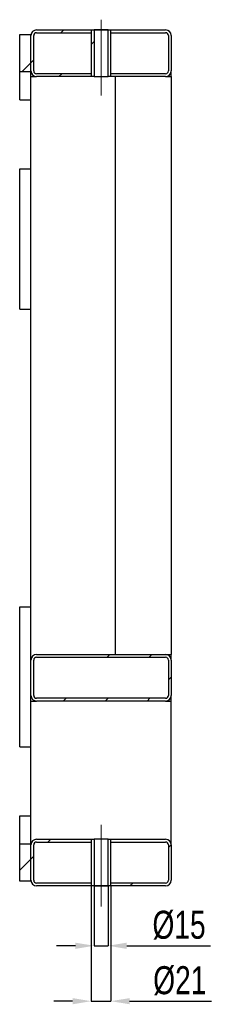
# Model space of a CAD drawing. Header units: millimetres. Extents: x 0 to 841, y 0 to 594.
# Tile 8 of 12: x 406 to 427, y 297 to 403. Entities that reach past the tile are written whole.
import ezdxf

# ---------------------------------------------------------------- set-up
doc = ezdxf.new("R2010")
doc.units = ezdxf.units.MM
doc.header["$PDSIZE"] = -1
doc.linetypes.add('CENTERX2', pattern=[20.32, 12.7, -2.54, 2.54, -2.54])
for name, color, linetype in [('COTES', 1, 'Continuous'), ('TRAIT-FINS', 9, 'Continuous'), ('TRAIT-MIXTES', 3, 'CENTERX2')]:
    doc.layers.add(name, color=color, linetype=linetype)
doc.layers.add('TRAIT-FORT', color=4, linetype='Continuous', lineweight=25)
doc.styles.add('SLDTEXTSTYLE0', font='TXT', dxfattribs={"width": 0.75})
doc.dimstyles.new('SLDDIMSTYLE1', dxfattribs={"dimtxt": 3, "dimasz": 2, "dimexe": 0, "dimexo": 0.0625, "dimgap": 0.75, "dimtad": 1, "dimdec": 0, "dimlfac": 10, "dimrnd": 1e-09, "dimzin": 12, "dimdsep": 46, "dimtxsty": 'SLDTEXTSTYLE0', "dimsah": 1, "dimcen": 0.09, "dimadec": 0, "dimazin": 3, "dimtfac": 1, "dimtdec": 0, "dimtmove": 0, "dimatfit": 0, "dimfxl": 1, "dimfrac": 2, "dimtolj": 1, "dimtzin": 12, "dimarcsym": 0})
pattern_1 = [(45, (0, 0), (-13.4704, 13.4704), []), (45, (4.49, 2e-323), (-13.4704, 13.4704), []), (45, (8.98, 4e-323), (-13.4704, 13.4704), []), (45, (13.47, 6e-323), (-13.4704, 13.4704), [])]

# ---------------------------------------------------------------- blocks, each defined once
blk = doc.blocks.new('_D_33')
at = {"layer": 'COTES', "color": 0, "lineweight": -2, "transparency": 16777216}
for p, q in [((413.9, 309.91), (413.9, 303.57)), ((415.4, 309.91), (415.4, 303.57)), ((411.9, 303.57), (409.9, 303.57)), ((413.9, 303.57), (415.4, 303.57)), ((417.4, 303.57), (426.36, 303.57))]:
    blk.add_line(p, q, dxfattribs=at)
at = {"layer": 'COTES', "color": 0, "transparency": 16777216}
for points in [[(411.9, 303.9), (411.9, 303.23), (413.9, 303.57)], [(417.4, 303.9), (417.4, 303.23), (415.4, 303.57)]]:
    blk.add_solid(points, dxfattribs=at)
at = {"layer": 'Defpoints', "color": 0, "transparency": 16777216}
for p in [(413.9, 309.98), (415.4, 309.98), (415.4, 303.57)]:
    blk.add_point(p, dxfattribs=at)
at = {"layer": 'COTES', "color": 0, "transparency": 16777216, "insert": (422.99, 307.32), "char_height": 3, "attachment_point": 2, "style": 'SLDTEXTSTYLE0'}
blk.add_mtext('\\A1;%%c15', dxfattribs=at)
blk = doc.blocks.new('_D_34')
at = {"layer": 'COTES', "color": 0, "lineweight": -2, "transparency": 16777216}
for p, q in [((413.6, 309.91), (413.6, 297.63)), ((415.7, 309.91), (415.7, 297.63)), ((411.6, 297.63), (409.6, 297.63)), ((413.6, 297.63), (415.7, 297.63)), ((417.7, 297.63), (426.45, 297.63))]:
    blk.add_line(p, q, dxfattribs=at)
at = {"layer": 'COTES', "color": 0, "transparency": 16777216}
for points in [[(411.6, 297.96), (411.6, 297.3), (413.6, 297.63)], [(417.7, 297.96), (417.7, 297.3), (415.7, 297.63)]]:
    blk.add_solid(points, dxfattribs=at)
at = {"layer": 'Defpoints', "color": 0, "transparency": 16777216}
for p in [(413.6, 309.98), (415.7, 309.98), (415.7, 297.63)]:
    blk.add_point(p, dxfattribs=at)
at = {"layer": 'COTES', "color": 0, "transparency": 16777216, "insert": (423.07, 301.38), "char_height": 3, "attachment_point": 2, "style": 'SLDTEXTSTYLE0'}
blk.add_mtext('\\A1;%%c21', dxfattribs=at)

msp = doc.modelspace()

# ---------------------------------------------------------------- hatches: boundary and pattern name
at = {"layer": 'TRAIT-FINS'}
h = msp.add_hatch(dxfattribs=at)
h.set_pattern_fill('DIN 201 ACIER ET FONTE', color=256, style=0, pattern_type=2)
h.set_pattern_definition(pattern_1)
h.paths.add_polyline_path([(405.95, 401.18), (405.95, 397.18), (407.15, 397.18), (407.15, 401.18)], flags=0)
h = msp.add_hatch(dxfattribs=at)
h.set_pattern_fill('DIN 201 ACIER ET FONTE', color=256, style=0, pattern_type=2)
h.set_pattern_definition(pattern_1)
edge = h.paths.add_edge_path(flags=0)
edge.add_arc((407.75, 397.28), 0.6, 180, 270)
edge.add_line((407.75, 396.68), (413.6, 396.68))
edge.add_line((413.6, 396.68), (413.6, 396.98))
edge.add_line((413.6, 396.98), (407.75, 396.98))
edge.add_arc((407.75, 397.28), 0.3, 180, 270, ccw=False)
edge.add_line((407.45, 397.28), (407.45, 401.08))
edge.add_arc((407.75, 401.08), 0.3, 90, 180, ccw=False)
edge.add_line((407.75, 401.38), (413.6, 401.38))
edge.add_line((413.6, 401.38), (413.6, 401.68))
edge.add_line((413.6, 401.68), (407.75, 401.68))
edge.add_arc((407.75, 401.08), 0.6, 90, 180)
edge.add_line((407.15, 401.08), (407.15, 397.28))
h = msp.add_hatch(dxfattribs=at)
h.set_pattern_fill('DIN 201 ACIER ET FONTE', color=256, style=0, pattern_type=2)
h.set_pattern_definition(pattern_1)
h.paths.add_polyline_path([(413.9, 396.68), (413.9, 401.68), (413.6, 401.68), (413.6, 396.68)], flags=0)
h = msp.add_hatch(dxfattribs=at)
h.set_pattern_fill('DIN 201 ACIER ET FONTE', color=256, style=0, pattern_type=2)
h.set_pattern_definition(pattern_1)
h.paths.add_polyline_path([(415.4, 401.68), (415.4, 396.68), (415.7, 396.68), (415.7, 401.68)], flags=0)
h = msp.add_hatch(dxfattribs=at)
h.set_pattern_fill('DIN 201 ACIER ET FONTE', color=256, style=0, pattern_type=2)
h.set_pattern_definition(pattern_1)
edge = h.paths.add_edge_path(flags=0)
edge.add_line((415.7, 401.38), (421.55, 401.38))
edge.add_arc((421.55, 401.08), 0.3, 0, 90, ccw=False)
edge.add_line((421.85, 401.08), (421.85, 397.28))
edge.add_arc((421.55, 397.28), 0.3, 270, 360, ccw=False)
edge.add_line((421.55, 396.98), (415.7, 396.98))
edge.add_line((415.7, 396.98), (415.7, 396.68))
edge.add_line((415.7, 396.68), (421.55, 396.68))
edge.add_arc((421.55, 397.28), 0.6, 270, 360)
edge.add_line((422.15, 397.28), (422.15, 401.08))
edge.add_arc((421.55, 401.08), 0.6, 0, 90)
edge.add_line((421.55, 401.68), (415.7, 401.68))
edge.add_line((415.7, 401.68), (415.7, 401.38))
h = msp.add_hatch(dxfattribs=at)
h.set_pattern_fill('DIN 201 ACIER ET FONTE', color=256, style=0, pattern_type=2)
h.set_pattern_definition(pattern_1)
edge = h.paths.add_edge_path(flags=0)
edge.add_arc((407.75, 330.38), 0.6, 180, 270)
edge.add_line((407.75, 329.78), (421.55, 329.78))
edge.add_arc((421.55, 330.38), 0.6, 270, 360)
edge.add_line((422.15, 330.38), (422.15, 334.18))
edge.add_arc((421.55, 334.18), 0.6, 0, 90)
edge.add_line((421.55, 334.78), (407.75, 334.78))
edge.add_arc((407.75, 334.18), 0.6, 90, 180)
edge.add_line((407.15, 334.18), (407.15, 330.38))
edge = h.paths.add_edge_path(flags=0)
edge.add_line((421.55, 330.08), (407.75, 330.08))
edge.add_arc((407.75, 330.38), 0.3, 180, 270, ccw=False)
edge.add_line((407.45, 330.38), (407.45, 334.18))
edge.add_arc((407.75, 334.18), 0.3, 90, 180, ccw=False)
edge.add_line((407.75, 334.48), (421.55, 334.48))
edge.add_arc((421.55, 334.18), 0.3, 0, 90, ccw=False)
edge.add_line((421.85, 334.18), (421.85, 330.38))
edge.add_arc((421.55, 330.38), 0.3, 270, 360, ccw=False)
h = msp.add_hatch(dxfattribs=at)
h.set_pattern_fill('DIN 201 ACIER ET FONTE', color=256, style=0, pattern_type=2)
h.set_pattern_definition(pattern_1)
h.paths.add_polyline_path([(405.95, 314.48), (405.95, 310.48), (407.15, 310.48), (407.15, 314.48)], flags=0)
h = msp.add_hatch(dxfattribs=at)
h.set_pattern_fill('DIN 201 ACIER ET FONTE', color=256, style=0, pattern_type=2)
h.set_pattern_definition(pattern_1)
edge = h.paths.add_edge_path(flags=0)
edge.add_arc((407.75, 314.38), 0.6, 90, 180)
edge.add_line((407.15, 314.38), (407.15, 310.58))
edge.add_arc((407.75, 310.58), 0.6, 180, 270)
edge.add_line((407.75, 309.98), (413.6, 309.98))
edge.add_line((413.6, 309.98), (413.6, 310.28))
edge.add_line((413.6, 310.28), (407.75, 310.28))
edge.add_arc((407.75, 310.58), 0.3, 180, 270, ccw=False)
edge.add_line((407.45, 310.58), (407.45, 314.38))
edge.add_arc((407.75, 314.38), 0.3, 90, 180, ccw=False)
edge.add_line((407.75, 314.68), (413.6, 314.68))
edge.add_line((413.6, 314.68), (413.6, 314.98))
edge.add_line((413.6, 314.98), (407.75, 314.98))
h = msp.add_hatch(dxfattribs=at)
h.set_pattern_fill('DIN 201 ACIER ET FONTE', color=256, style=0, pattern_type=2)
h.set_pattern_definition(pattern_1)
h.paths.add_polyline_path([(413.9, 309.98), (413.9, 314.98), (413.6, 314.98), (413.6, 309.98)], flags=0)
h = msp.add_hatch(dxfattribs=at)
h.set_pattern_fill('DIN 201 ACIER ET FONTE', color=256, style=0, pattern_type=2)
h.set_pattern_definition(pattern_1)
h.paths.add_polyline_path([(415.4, 314.98), (415.4, 309.98), (415.7, 309.98), (415.7, 314.98)], flags=0)
h = msp.add_hatch(dxfattribs=at)
h.set_pattern_fill('DIN 201 ACIER ET FONTE', color=256, style=0, pattern_type=2)
h.set_pattern_definition(pattern_1)
edge = h.paths.add_edge_path(flags=0)
edge.add_line((421.85, 314.38), (421.85, 310.58))
edge.add_arc((421.55, 310.58), 0.3, 270, 360, ccw=False)
edge.add_line((421.55, 310.28), (415.7, 310.28))
edge.add_line((415.7, 310.28), (415.7, 309.98))
edge.add_line((415.7, 309.98), (421.55, 309.98))
edge.add_arc((421.55, 310.58), 0.6, 270, 360)
edge.add_line((422.15, 310.58), (422.15, 314.38))
edge.add_arc((421.55, 314.38), 0.6, 0, 90)
edge.add_line((421.55, 314.98), (415.7, 314.98))
edge.add_line((415.7, 314.98), (415.7, 314.68))
edge.add_line((415.7, 314.68), (421.55, 314.68))
edge.add_arc((421.55, 314.38), 0.3, 0, 90, ccw=False)

# ---------------------------------------------------------------- linework, layer by layer
at = {"layer": 'TRAIT-FORT', "lineweight": 25}
for p, q in [((405.95, 397.18), (405.95, 401.18)), ((405.95, 401.18), (407.15, 401.18)), ((407.15, 397.18), (407.15, 401.18)), ((407.15, 397.28), (407.15, 401.08)), ((407.45, 397.28), (407.45, 401.08)), ((407.75, 401.68), (413.6, 401.68)), ((407.75, 401.38), (413.6, 401.38)), ((413.6, 401.68), (413.6, 401.38)), ((413.6, 401.68), (415.7, 401.68)), ((413.6, 401.68), (413.6, 396.68)), ((413.6, 401.68), (413.9, 401.68)), ((413.9, 401.68), (413.9, 396.68)), ((415.4, 401.68), (413.9, 401.68)), ((415.4, 396.68), (415.4, 401.68)), ((415.4, 401.68), (415.7, 401.68)), ((415.7, 401.38), (415.7, 401.68)), ((415.7, 401.68), (421.55, 401.68)), ((415.7, 396.68), (415.7, 401.68)), ((415.7, 401.38), (421.55, 401.38)), ((421.85, 401.08), (421.85, 397.28)), ((422.15, 401.08), (422.15, 397.28)), ((407.15, 397.18), (405.95, 397.18)), ((405.95, 394.18), (405.95, 397.18)), ((407.15, 394.18), (407.15, 397.18)), ((407.15, 396.68), (407.75, 396.68)), ((413.6, 396.98), (407.75, 396.98)), ((413.6, 396.68), (407.75, 396.68)), ((413.6, 396.98), (413.6, 396.68)), ((413.9, 396.68), (413.6, 396.68)), ((413.9, 396.68), (415.4, 396.68)), ((415.7, 396.68), (415.4, 396.68)), ((415.7, 396.68), (415.7, 396.98)), ((421.55, 396.98), (415.7, 396.98)), ((421.55, 396.68), (415.7, 396.68)), ((416.15, 396.68), (416.15, 334.78)), ((421.55, 396.68), (422.15, 396.68)), ((422.15, 396.68), (422.15, 397.28)), ((422.15, 396.68), (422.15, 334.78)), ((405.95, 394.18), (407.15, 394.18)), ((407.15, 339.88), (407.15, 394.18)), ((405.95, 386.78), (407.15, 386.78)), ((405.95, 371.78), (405.95, 386.78)), ((405.95, 371.78), (407.15, 371.78)), ((405.95, 339.88), (407.15, 339.88)), ((405.95, 324.88), (405.95, 339.88)), ((407.15, 334.18), (407.15, 339.88)), ((407.75, 334.78), (421.55, 334.78)), ((407.75, 334.48), (421.55, 334.48)), ((421.55, 334.78), (422.15, 334.78)), ((422.15, 334.18), (422.15, 334.78)), ((407.15, 330.38), (407.15, 334.18)), ((407.45, 330.38), (407.45, 334.18)), ((421.85, 334.18), (421.85, 330.38)), ((422.15, 334.18), (422.15, 330.38)), ((407.15, 324.88), (407.15, 330.38)), ((422.15, 329.78), (422.15, 330.38)), ((407.15, 329.78), (407.75, 329.78)), ((421.55, 330.08), (407.75, 330.08)), ((421.55, 329.78), (407.75, 329.78)), ((421.55, 329.78), (422.15, 329.78)), ((422.15, 314.38), (422.15, 329.78)), ((405.95, 324.88), (407.15, 324.88)), ((407.15, 317.48), (407.15, 324.88)), ((405.95, 317.48), (407.15, 317.48)), ((405.95, 314.48), (405.95, 317.48)), ((407.15, 314.48), (407.15, 317.48)), ((405.95, 310.48), (405.95, 314.48)), ((405.95, 314.48), (407.15, 314.48)), ((407.15, 310.48), (407.15, 314.48)), ((407.15, 310.58), (407.15, 314.38)), ((407.45, 310.58), (407.45, 314.38)), ((407.75, 314.98), (413.6, 314.98)), ((407.75, 314.68), (413.6, 314.68)), ((413.6, 314.98), (413.6, 309.98)), ((413.6, 314.98), (413.9, 314.98)), ((413.6, 314.98), (413.6, 314.68)), ((413.9, 314.98), (413.9, 309.98)), ((415.4, 314.98), (413.9, 314.98)), ((415.4, 309.98), (415.4, 314.98)), ((415.4, 314.98), (415.7, 314.98)), ((415.7, 309.98), (415.7, 314.98)), ((415.7, 314.68), (415.7, 314.98)), ((415.7, 314.98), (421.55, 314.98)), ((415.7, 314.68), (421.55, 314.68)), ((421.85, 314.38), (421.85, 310.58)), ((422.15, 314.38), (422.15, 310.58)), ((407.15, 310.48), (405.95, 310.48)), ((413.6, 310.28), (407.75, 310.28)), ((413.6, 310.28), (413.6, 309.98)), ((415.7, 309.98), (415.7, 310.28)), ((421.55, 310.28), (415.7, 310.28)), ((413.6, 309.98), (407.75, 309.98)), ((413.9, 309.98), (413.6, 309.98)), ((415.7, 309.98), (413.6, 309.98)), ((413.9, 309.98), (415.4, 309.98)), ((415.7, 309.98), (415.4, 309.98)), ((421.55, 309.98), (415.7, 309.98))]:
    msp.add_line(p, q, dxfattribs=at)
for centre, radius, start, end in [((407.75, 401.08), 0.6, 90, 180), ((407.75, 401.08), 0.3, 90, 180), ((421.55, 401.08), 0.6, 0, 90), ((421.55, 401.08), 0.3, 0, 90), ((407.75, 397.28), 0.6, 180, 270), ((407.75, 397.28), 0.3, 180, 270), ((421.55, 397.28), 0.6, 270, 0), ((421.55, 397.28), 0.3, 270, 0), ((407.75, 334.18), 0.6, 90, 180), ((407.75, 334.18), 0.3, 90, 180), ((421.55, 334.18), 0.6, 0, 90), ((421.55, 334.18), 0.3, 0, 90), ((407.75, 330.38), 0.6, 180, 270), ((407.75, 330.38), 0.3, 180, 270), ((421.55, 330.38), 0.6, 270, 360), ((421.55, 330.38), 0.3, 270, 0), ((407.75, 314.38), 0.6, 90, 180), ((407.75, 314.38), 0.3, 90, 180), ((421.55, 314.38), 0.6, 0, 90), ((421.55, 314.38), 0.3, 0, 90), ((407.75, 310.58), 0.6, 180, 270), ((407.75, 310.58), 0.3, 180, 270), ((421.55, 310.58), 0.6, 270, 0), ((421.55, 310.58), 0.3, 270, 0)]:
    msp.add_arc(centre, radius, start, end, dxfattribs=at)
at = {"layer": 'TRAIT-MIXTES', "lineweight": 18}
for p, q in [((414.65, 402.77), (414.65, 394.65)), ((414.65, 316.53), (414.65, 307.76))]:
    msp.add_line(p, q, dxfattribs=at)

# ---------------------------------------------------------------- dimensions: what is measured, and where the dimension line sits
at = {"layer": 'COTES'}
for base, p1, p2, picture, middle in [((415.7, 297.63), (413.6, 309.98), (415.7, 309.98), '_D_34', (423.07, 297.63)), ((415.4, 303.57), (413.9, 309.98), (415.4, 309.98), '_D_33', (422.99, 303.57))]:
    dim = msp.add_linear_dim(base=base, p1=p1, p2=p2, text='%%c<>', dimstyle='SLDDIMSTYLE1', dxfattribs=at)
    dim.commit()
    dim.dimension.update_dxf_attribs({"geometry": picture, "text_midpoint": middle, "dimtype": 160})

doc.saveas('drawing.dxf')
